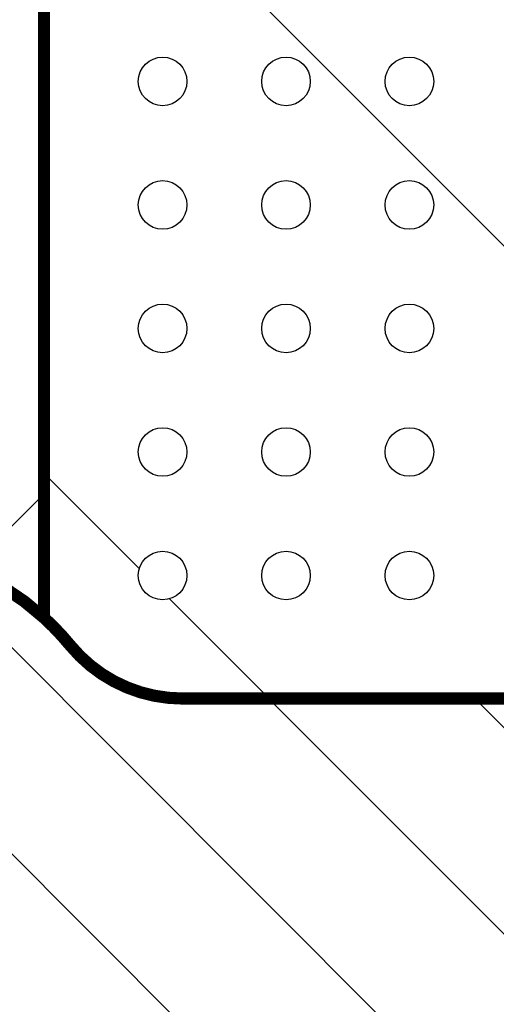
# Model space of a CAD drawing. Header units: inches. Extents: x 71 to 912, y 11 to 605.
# Tile 56 of 94: x 588 to 597, y 250 to 270. Entities that reach past the tile are written whole.
import ezdxf

# ---------------------------------------------------------------- set-up
doc = ezdxf.new("R2010")
doc.units = ezdxf.units.IN
doc.layers.add('1', color=7, linetype='Continuous')

# ---------------------------------------------------------------- blocks, each defined once
blk = doc.blocks.new('E8021-96570_pcb__1', base_point=(115.5700000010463, 95.77000044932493))
at = {"layer": '1', "linetype": 'Continuous'}
h = blk.add_hatch(dxfattribs=at)
h.set_pattern_fill('_USER', color=1, angle=45, pattern_type=0)
h.set_pattern_definition([(45, (0, 0), (-0.7071067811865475, 0.7071067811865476), [])])
edge = h.paths.add_edge_path()
edge.add_line((697.2300000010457, 400.4000004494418), (673.2000000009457, 400.4000004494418))
edge.add_arc((673.2000000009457, 396.4000004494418), 4, 90, 180)
edge.add_line((669.2000000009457, 396.4000004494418), (669.2000000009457, 224.4000004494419))
edge.add_arc((673.2000000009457, 224.4000004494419), 4, 180, 270)
edge.add_line((673.2000000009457, 220.4000004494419), (697.2300000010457, 220.4000004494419))
edge.add_line((697.2300000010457, 220.4000004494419), (697.2300000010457, 95.77000044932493))
edge.add_line((697.2300000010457, 95.77000044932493), (413.9072226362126, 95.77000044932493))
edge.add_arc((406.4000000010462, 88.42891004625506), 10.5, 44.35896565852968, 135.6410343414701)
edge.add_line((398.8927773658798, 95.77000044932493), (316.7373705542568, 95.77000044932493))
edge.add_arc((308.3749708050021, 89.42017600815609), 10.50000000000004, 37.21050780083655, 142.7894921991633)
edge.add_line((300.0125710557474, 95.77000044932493), (115.5700000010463, 95.77000044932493))
edge.add_line((115.5700000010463, 95.77000044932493), (115.5700000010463, 220.4000004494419))
edge.add_line((115.5700000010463, 220.4000004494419), (139.6000000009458, 220.4000004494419))
edge.add_arc((139.6000000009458, 224.4000004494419), 4, 270, 360)
edge.add_line((143.6000000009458, 224.4000004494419), (143.6000000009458, 396.4000004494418))
edge.add_arc((139.6000000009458, 396.4000004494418), 4, 0, 90)
edge.add_line((139.6000000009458, 400.4000004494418), (115.5700000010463, 400.4000004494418))
edge.add_line((115.5700000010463, 400.4000004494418), (115.5700000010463, 525.0300004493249))
edge.add_line((115.5700000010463, 525.0300004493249), (300.0127332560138, 525.0300004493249))
edge.add_arc((308.3750000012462, 531.3800000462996), 10.49999999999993, 217.2117079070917, 322.7882920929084)
edge.add_line((316.7372667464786, 525.0300004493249), (325.2327773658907, 525.0300004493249))
edge.add_arc((332.7400000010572, 532.3710908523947), 10.49999999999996, 224.358965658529, 315.6410343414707)
edge.add_line((340.2472226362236, 525.0300004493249), (472.5527773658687, 525.0300004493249))
edge.add_arc((480.0600000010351, 532.3710908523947), 10.49999999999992, 224.3589656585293, 315.6410343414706)
edge.add_line((487.5672226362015, 525.0300004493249), (697.2300000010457, 525.0300004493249))
edge.add_line((697.2300000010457, 525.0300004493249), (697.2300000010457, 400.4000004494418))
edge = h.paths.add_edge_path(flags=16)
edge.add_arc((188.9200000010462, 477.2200004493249), 4, 270, 360)
edge.add_line((192.9200000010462, 477.2200004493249), (192.9200000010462, 514.2200004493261))
edge.add_arc((188.9200000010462, 514.2200004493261), 4, 0, 90)
edge.add_line((188.9200000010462, 518.2200004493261), (181.9200000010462, 518.2200004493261))
edge.add_arc((181.9200000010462, 514.2200004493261), 4, 90, 180)
edge.add_line((177.9200000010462, 514.2200004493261), (177.9200000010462, 477.2200004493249))
edge.add_arc((181.9200000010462, 477.2200004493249), 4, 180, 270)
edge.add_line((181.9200000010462, 473.2200004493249), (188.9200000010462, 473.2200004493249))
edge = h.paths.add_edge_path(flags=16)
edge.add_arc((336.2400000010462, 514.2200004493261), 4, 0, 90)
edge.add_line((336.2400000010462, 518.2200004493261), (329.2400000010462, 518.2200004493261))
edge.add_arc((329.2400000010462, 514.2200004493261), 4, 90, 180)
edge.add_line((325.2400000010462, 514.2200004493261), (325.2400000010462, 477.2200004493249))
edge.add_arc((329.2400000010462, 477.2200004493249), 4, 180, 270)
edge.add_line((329.2400000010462, 473.2200004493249), (336.2400000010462, 473.2200004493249))
edge.add_arc((336.2400000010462, 477.2200004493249), 4, 270, 360)
edge.add_line((340.2400000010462, 477.2200004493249), (340.2400000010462, 514.2200004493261))
edge = h.paths.add_edge_path(flags=16)
edge.add_arc((181.9200000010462, 143.5800004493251), 4, 90, 180)
edge.add_line((177.9200000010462, 143.5800004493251), (177.9200000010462, 106.5800004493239))
edge.add_arc((181.9200000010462, 106.5800004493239), 4, 180, 270)
edge.add_line((181.9200000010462, 102.5800004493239), (188.9200000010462, 102.5800004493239))
edge.add_arc((188.9200000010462, 106.5800004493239), 4, 270, 360)
edge.add_line((192.9200000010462, 106.5800004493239), (192.9200000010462, 143.5800004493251))
edge.add_arc((188.9200000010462, 143.5800004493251), 4, 0, 90)
edge.add_line((188.9200000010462, 147.5800004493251), (181.9200000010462, 147.5800004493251))
edge = h.paths.add_edge_path(flags=16)
edge.add_arc((336.2400000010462, 106.5800004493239), 4, 270, 360)
edge.add_line((340.2400000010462, 106.5800004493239), (340.2400000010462, 143.5800004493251))
edge.add_arc((336.2400000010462, 143.5800004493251), 4, 0, 90)
edge.add_line((336.2400000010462, 147.5800004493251), (329.2400000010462, 147.5800004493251))
edge.add_arc((329.2400000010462, 143.5800004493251), 4, 90, 180)
edge.add_line((325.2400000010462, 143.5800004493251), (325.2400000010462, 106.5800004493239))
edge.add_arc((329.2400000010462, 106.5800004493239), 4, 180, 270)
edge.add_line((329.2400000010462, 102.5800004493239), (336.2400000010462, 102.5800004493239))
edge = h.paths.add_edge_path(flags=16)
edge.add_arc((483.5600000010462, 514.2200004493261), 4, 0, 90)
edge.add_line((483.5600000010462, 518.2200004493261), (476.5600000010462, 518.2200004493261))
edge.add_arc((476.5600000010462, 514.2200004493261), 4, 90, 180)
edge.add_line((472.5600000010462, 514.2200004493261), (472.5600000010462, 477.2200004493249))
edge.add_arc((476.5600000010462, 477.2200004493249), 4, 180, 270)
edge.add_line((476.5600000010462, 473.2200004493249), (483.5600000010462, 473.2200004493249))
edge.add_arc((483.5600000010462, 477.2200004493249), 4, 270, 360)
edge.add_line((487.5600000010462, 477.2200004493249), (487.5600000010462, 514.2200004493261))
edge = h.paths.add_edge_path(flags=16)
edge.add_arc((630.8800000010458, 477.2200004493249), 4, 270, 360)
edge.add_line((634.8800000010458, 477.2200004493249), (634.8800000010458, 514.2200004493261))
edge.add_arc((630.8800000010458, 514.2200004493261), 4, 0, 90)
edge.add_line((630.8800000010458, 518.2200004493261), (623.8800000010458, 518.2200004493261))
edge.add_arc((623.8800000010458, 514.2200004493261), 4, 90, 180)
edge.add_line((619.8800000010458, 514.2200004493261), (619.8800000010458, 477.2200004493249))
edge.add_arc((623.8800000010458, 477.2200004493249), 4, 180, 270)
edge.add_line((623.8800000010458, 473.2200004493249), (630.8800000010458, 473.2200004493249))
edge = h.paths.add_edge_path(flags=16)
edge.add_arc((483.5600000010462, 143.5800004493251), 4, 0, 90)
edge.add_line((483.5600000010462, 147.5800004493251), (476.5600000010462, 147.5800004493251))
edge.add_arc((476.5600000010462, 143.5800004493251), 4, 90, 180)
edge.add_line((472.5600000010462, 143.5800004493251), (472.5600000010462, 106.5800004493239))
edge.add_arc((476.5600000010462, 106.5800004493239), 4, 180, 270)
edge.add_line((476.5600000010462, 102.5800004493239), (483.5600000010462, 102.5800004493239))
edge.add_arc((483.5600000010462, 106.5800004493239), 4, 270, 360)
edge.add_line((487.5600000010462, 106.5800004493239), (487.5600000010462, 143.5800004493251))
edge = h.paths.add_edge_path(flags=16)
edge.add_arc((630.8800000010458, 106.5800004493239), 4, 270, 360)
edge.add_line((634.8800000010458, 106.5800004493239), (634.8800000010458, 143.5800004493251))
edge.add_arc((630.8800000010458, 143.5800004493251), 4, 0, 90)
edge.add_line((630.8800000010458, 147.5800004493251), (623.8800000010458, 147.5800004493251))
edge.add_arc((623.8800000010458, 143.5800004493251), 4, 90, 180)
edge.add_line((619.8800000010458, 143.5800004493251), (619.8800000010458, 106.5800004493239))
edge.add_arc((623.8800000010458, 106.5800004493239), 4, 180, 270)
edge.add_line((623.8800000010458, 102.5800004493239), (630.8800000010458, 102.5800004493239))
edge = h.paths.add_edge_path(flags=16)
edge.add_line((416.7300000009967, 220.6000004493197), (396.0700000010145, 220.600000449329))
edge.add_line((396.0700000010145, 220.600000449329), (396.0700000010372, 199.260000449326))
edge.add_line((396.0700000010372, 199.260000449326), (396.0700000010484, 106.5800004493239))
edge.add_arc((392.0700000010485, 106.5800004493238), 3.999999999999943, -89.9999999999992, 7.958078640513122e-13, ccw=False)
edge.add_line((392.0700000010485, 102.5800004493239), (347.0700000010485, 102.5800004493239))
edge.add_arc((347.070000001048, 106.5800004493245), 4.000000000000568, 180.0000000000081, 270.00000000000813, ccw=False)
edge.add_line((343.0700000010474, 106.5800004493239), (343.0700000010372, 199.260000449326))
edge.add_line((343.0700000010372, 199.260000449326), (343.0700000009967, 220.6000004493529))
edge.add_line((343.0700000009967, 220.6000004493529), (322.4100000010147, 220.6000004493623))
edge.add_line((322.4100000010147, 220.6000004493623), (322.4100000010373, 199.260000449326))
edge.add_line((322.4100000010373, 199.260000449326), (322.4100000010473, 106.5800004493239))
edge.add_arc((318.4100000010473, 106.5800004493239), 4, 270, 360, ccw=False)
edge.add_line((318.4100000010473, 102.5800004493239), (273.4100000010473, 102.5800004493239))
edge.add_arc((273.4100000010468, 106.5800004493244), 4.000000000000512, 180.0000000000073, 270.00000000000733, ccw=False)
edge.add_line((269.4100000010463, 106.5800004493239), (269.4100000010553, 199.260000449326))
edge.add_line((269.4100000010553, 199.260000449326), (269.4100000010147, 220.6000004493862))
edge.add_line((269.4100000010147, 220.6000004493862), (248.7500000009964, 220.6000004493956))
edge.add_line((248.7500000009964, 220.6000004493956), (248.750000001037, 199.260000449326))
edge.add_line((248.750000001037, 199.260000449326), (248.7500000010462, 106.5800004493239))
edge.add_arc((244.7500000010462, 106.5800004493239), 4, 270, 360, ccw=False)
edge.add_line((244.7500000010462, 102.5800004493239), (199.7500000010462, 102.5800004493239))
edge.add_arc((199.7500000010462, 106.5800004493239), 4, 180, 270, ccw=False)
edge.add_line((195.7500000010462, 106.5800004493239), (195.750000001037, 199.260000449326))
edge.add_line((195.750000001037, 199.260000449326), (195.7500000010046, 220.6000004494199))
edge.add_line((195.7500000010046, 220.6000004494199), (175.0900000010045, 220.6000004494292))
edge.add_line((175.0900000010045, 220.6000004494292), (175.0900000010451, 199.260000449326))
edge.add_line((175.0900000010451, 199.260000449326), (175.0900000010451, 106.5800004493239))
edge.add_arc((171.0900000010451, 106.5800004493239), 4, 270, 360, ccw=False)
edge.add_line((171.0900000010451, 102.5800004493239), (126.0900000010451, 102.5800004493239))
edge.add_arc((126.0900000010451, 106.5800004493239), 4, 180, 270, ccw=False)
edge.add_line((122.0900000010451, 106.5800004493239), (122.0900000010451, 199.260000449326))
edge.add_arc((126.0900000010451, 199.260000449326), 4, 90, 180, ccw=False)
edge.add_line((126.0900000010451, 203.260000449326), (147.7900000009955, 203.260000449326))
edge.add_line((147.7900000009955, 203.260000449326), (147.7900000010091, 233.4000004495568))
edge.add_line((147.7900000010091, 233.4000004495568), (147.7900000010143, 245.0000004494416))
edge.add_line((147.7900000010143, 245.0000004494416), (147.7900000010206, 258.8000004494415))
edge.add_line((147.7900000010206, 258.8000004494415), (147.7900000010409, 304.0000004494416))
edge.add_line((147.7900000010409, 304.0000004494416), (147.7900000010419, 305.8318607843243))
edge.add_arc((150.7900000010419, 305.8318607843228), 2.999999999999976, 130.4160598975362, 179.9999999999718, ccw=False)
edge.add_arc((146.9000000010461, 310.4000004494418), 2.99999999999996, 49.583940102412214, 310.41605989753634, ccw=False)
edge.add_arc((150.7900000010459, 314.9681401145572), 2.999999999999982, 179.9999999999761, 229.5839401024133, ccw=False)
edge.add_line((147.7900000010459, 314.9681401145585), (147.7900000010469, 316.8000004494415))
edge.add_line((147.7900000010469, 316.8000004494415), (147.7900000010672, 362.0000004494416))
edge.add_line((147.7900000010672, 362.0000004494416), (147.7900000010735, 375.8000004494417))
edge.add_line((147.7900000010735, 375.8000004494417), (147.7900000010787, 387.4000004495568))
edge.add_line((147.7900000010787, 387.4000004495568), (147.7900000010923, 417.540000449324))
edge.add_line((147.7900000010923, 417.540000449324), (126.0900000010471, 417.540000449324))
edge.add_arc((126.0900000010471, 421.540000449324), 4, 180, 270, ccw=False)
edge.add_line((122.0900000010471, 421.540000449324), (122.0900000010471, 514.2200004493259))
edge.add_arc((126.0900000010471, 514.2200004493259), 4, 90, 180, ccw=False)
edge.add_line((126.0900000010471, 518.2200004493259), (171.0900000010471, 518.2200004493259))
edge.add_arc((171.0900000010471, 514.2200004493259), 4, 0, 90, ccw=False)
edge.add_line((175.0900000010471, 514.2200004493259), (175.0900000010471, 421.540000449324))
edge.add_line((175.0900000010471, 421.540000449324), (175.0900000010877, 400.2000004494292))
edge.add_line((175.0900000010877, 400.2000004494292), (195.7500000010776, 400.2000004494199))
edge.add_line((195.7500000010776, 400.2000004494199), (195.7500000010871, 421.540000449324))
edge.add_line((195.7500000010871, 421.540000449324), (195.7500000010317, 514.2200004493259))
edge.add_arc((199.7500000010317, 514.2200004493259), 4, 90, 180, ccw=False)
edge.add_line((199.7500000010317, 518.2200004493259), (244.7500000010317, 518.2200004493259))
edge.add_arc((244.7500000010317, 514.2200004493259), 4, 0, 90, ccw=False)
edge.add_line((248.7500000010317, 514.2200004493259), (248.750000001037, 421.540000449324))
edge.add_line((248.750000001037, 421.540000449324), (248.7500000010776, 400.2000004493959))
edge.add_line((248.7500000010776, 400.2000004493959), (269.4100000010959, 400.2000004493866))
edge.add_line((269.4100000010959, 400.2000004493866), (269.4100000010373, 421.540000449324))
edge.add_line((269.4100000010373, 421.540000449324), (269.4100000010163, 514.2200004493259))
edge.add_arc((273.4100000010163, 514.2200004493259), 4, 90, 180, ccw=False)
edge.add_line((273.4100000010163, 518.2200004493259), (318.4100000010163, 518.2200004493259))
edge.add_arc((318.4100000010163, 514.2200004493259), 4, 0, 90, ccw=False)
edge.add_line((322.4100000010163, 514.2200004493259), (322.4100000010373, 421.540000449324))
edge.add_line((322.4100000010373, 421.540000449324), (322.4100000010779, 400.2000004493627))
edge.add_line((322.4100000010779, 400.2000004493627), (343.0700000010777, 400.2000004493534))
edge.add_line((343.0700000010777, 400.2000004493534), (343.0700000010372, 421.540000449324))
edge.add_line((343.0700000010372, 421.540000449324), (343.0700000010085, 514.2200004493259))
edge.add_arc((347.0700000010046, 514.2200004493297), 3.999999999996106, 90.00000000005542, 180.0000000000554, ccw=False)
edge.add_line((347.0700000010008, 518.2200004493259), (392.0700000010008, 518.2200004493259))
edge.add_arc((392.0700000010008, 514.2200004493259), 4, 0, 90, ccw=False)
edge.add_line((396.0700000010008, 514.2200004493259), (396.0700000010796, 421.540000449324))
edge.add_line((396.0700000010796, 421.540000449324), (396.0700000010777, 400.2000004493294))
edge.add_line((396.0700000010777, 400.2000004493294), (416.7300000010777, 400.2000004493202))
edge.add_line((416.7300000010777, 400.2000004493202), (416.7300000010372, 421.540000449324))
edge.add_line((416.7300000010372, 421.540000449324), (416.7300000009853, 514.2200004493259))
edge.add_arc((420.7300000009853, 514.2200004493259), 4, 90, 180, ccw=False)
edge.add_line((420.7300000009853, 518.2200004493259), (465.7300000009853, 518.2200004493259))
edge.add_arc((465.7300000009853, 514.2200004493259), 4, 0, 90, ccw=False)
edge.add_line((469.7300000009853, 514.2200004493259), (469.7300000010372, 421.540000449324))
edge.add_line((469.7300000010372, 421.540000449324), (469.7300000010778, 400.2000004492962))
edge.add_line((469.7300000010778, 400.2000004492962), (490.3900000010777, 400.2000004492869))
edge.add_line((490.3900000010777, 400.2000004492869), (490.3900000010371, 421.540000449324))
edge.add_line((490.3900000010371, 421.540000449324), (490.3900000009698, 514.2200004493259))
edge.add_arc((494.3900000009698, 514.2200004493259), 4, 90, 180, ccw=False)
edge.add_line((494.3900000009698, 518.2200004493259), (539.3900000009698, 518.2200004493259))
edge.add_arc((539.3900000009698, 514.2200004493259), 4, 0, 90, ccw=False)
edge.add_line((543.3900000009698, 514.2200004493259), (543.3900000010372, 421.540000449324))
edge.add_line((543.3900000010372, 421.540000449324), (543.3900000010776, 400.2000004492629))
edge.add_line((543.3900000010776, 400.2000004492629), (564.0500000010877, 400.2000004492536))
edge.add_line((564.0500000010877, 400.2000004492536), (564.0500000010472, 421.540000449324))
edge.add_line((564.0500000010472, 421.540000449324), (564.0500000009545, 514.2200004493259))
edge.add_arc((568.0500000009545, 514.2200004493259), 4, 90, 180, ccw=False)
edge.add_line((568.0500000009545, 518.2200004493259), (613.0500000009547, 518.2200004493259))
edge.add_arc((613.0500000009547, 514.2200004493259), 4, 0, 90, ccw=False)
edge.add_line((617.0500000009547, 514.2200004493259), (617.0500000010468, 421.540000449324))
edge.add_line((617.0500000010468, 421.540000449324), (617.0500000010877, 400.200000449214))
edge.add_line((617.0500000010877, 400.200000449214), (637.7100000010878, 400.2000004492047))
edge.add_line((637.7100000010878, 400.2000004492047), (637.7100000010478, 421.540000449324))
edge.add_line((637.7100000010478, 421.540000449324), (637.7100000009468, 514.2200004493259))
edge.add_arc((641.7100000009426, 514.2200004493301), 3.999999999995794, 90.00000000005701, 180.0000000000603, ccw=False)
edge.add_line((641.7100000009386, 518.2200004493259), (686.7100000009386, 518.2200004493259))
edge.add_arc((686.7100000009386, 514.2200004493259), 4, 0, 90, ccw=False)
edge.add_line((690.7100000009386, 514.2200004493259), (690.7100000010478, 421.540000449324))
edge.add_arc((686.7100000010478, 421.540000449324), 4, 269.9999999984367, 360, ccw=False)
edge.add_line((686.7100000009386, 417.540000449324), (665.0100000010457, 417.540000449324))
edge.add_line((665.0100000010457, 417.540000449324), (665.0100000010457, 387.4000004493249))
edge.add_line((665.0100000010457, 387.4000004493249), (665.0100000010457, 375.8000004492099))
edge.add_line((665.0100000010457, 375.8000004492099), (665.0100000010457, 362.0000004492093))
edge.add_line((665.0100000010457, 362.0000004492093), (665.0100000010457, 317.8000004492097))
edge.add_line((665.0100000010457, 317.8000004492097), (665.0100000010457, 314.968140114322))
edge.add_arc((662.0100000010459, 314.9681401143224), 2.999999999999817, 310.4160598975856, 359.9999999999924, ccw=False)
edge.add_arc((665.9000000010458, 310.4000004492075), 2.999999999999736, -130.4160598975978, 130.4160598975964, ccw=False)
edge.add_arc((662.0100000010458, 305.8318607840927), 2.999999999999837, 6.480149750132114e-12, 49.583940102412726, ccw=False)
edge.add_line((665.0100000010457, 305.831860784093), (665.0100000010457, 303.0000004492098))
edge.add_line((665.0100000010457, 303.0000004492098), (665.0100000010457, 258.8000004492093))
edge.add_line((665.0100000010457, 258.8000004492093), (665.0100000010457, 245.0000004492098))
edge.add_line((665.0100000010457, 245.0000004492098), (665.0100000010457, 233.400000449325))
edge.add_line((665.0100000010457, 233.400000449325), (665.0100000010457, 203.260000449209))
edge.add_line((665.0100000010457, 203.260000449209), (686.7100000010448, 203.260000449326))
edge.add_arc((686.7100000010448, 199.260000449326), 4, 0, 90, ccw=False)
edge.add_line((690.7100000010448, 199.260000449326), (690.7100000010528, 106.5800004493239))
edge.add_arc((686.7100000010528, 106.5800004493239), 4, 270, 360, ccw=False)
edge.add_line((686.7100000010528, 102.5800004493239), (641.7100000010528, 102.5800004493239))
edge.add_arc((641.7100000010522, 106.5800004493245), 4.000000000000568, 180.0000000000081, 270.00000000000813, ccw=False)
edge.add_line((637.7100000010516, 106.5800004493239), (637.7100000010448, 199.260000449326))
edge.add_line((637.7100000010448, 199.260000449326), (637.7100000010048, 220.6000004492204))
edge.add_line((637.7100000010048, 220.6000004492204), (617.0500000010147, 220.6000004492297))
edge.add_line((617.0500000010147, 220.6000004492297), (617.0500000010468, 199.260000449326))
edge.add_line((617.0500000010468, 199.260000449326), (617.0500000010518, 106.5800004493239))
edge.add_arc((613.0500000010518, 106.5800004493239), 4, 270, 360, ccw=False)
edge.add_line((613.0500000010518, 102.5800004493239), (568.0500000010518, 102.5800004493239))
edge.add_arc((568.0500000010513, 106.5800004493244), 4.000000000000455, 180.0000000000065, 270.0000000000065, ccw=False)
edge.add_line((564.0500000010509, 106.5800004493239), (564.0500000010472, 199.260000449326))
edge.add_line((564.0500000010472, 199.260000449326), (564.0500000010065, 220.6000004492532))
edge.add_line((564.0500000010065, 220.6000004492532), (543.3900000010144, 220.6000004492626))
edge.add_line((543.3900000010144, 220.6000004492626), (543.3900000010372, 199.260000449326))
edge.add_line((543.3900000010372, 199.260000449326), (543.3900000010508, 106.5800004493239))
edge.add_arc((539.3900000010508, 106.5800004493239), 4, 270, 360, ccw=False)
edge.add_line((539.3900000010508, 102.5800004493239), (494.3900000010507, 102.5800004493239))
edge.add_arc((494.3900000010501, 106.5800004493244), 4.00000000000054, 180.0000000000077, 270.00000000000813, ccw=False)
edge.add_line((490.3900000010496, 106.5800004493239), (490.3900000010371, 199.260000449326))
edge.add_line((490.3900000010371, 199.260000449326), (490.3900000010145, 220.6000004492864))
edge.add_line((490.3900000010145, 220.6000004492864), (469.7300000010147, 220.6000004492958))
edge.add_line((469.7300000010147, 220.6000004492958), (469.7300000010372, 199.260000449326))
edge.add_line((469.7300000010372, 199.260000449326), (469.7300000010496, 106.5800004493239))
edge.add_arc((465.7300000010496, 106.5800004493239), 4, 270, 360, ccw=False)
edge.add_line((465.7300000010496, 102.5800004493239), (420.7300000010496, 102.5800004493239))
edge.add_arc((420.730000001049, 106.5800004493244), 4.00000000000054, 180.0000000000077, 270.00000000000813, ccw=False)
edge.add_line((416.7300000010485, 106.5800004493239), (416.7300000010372, 199.260000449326))
edge.add_line((416.7300000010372, 199.260000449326), (416.7300000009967, 220.6000004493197))
edge = h.paths.add_edge_path(flags=16)
edge.add_arc((118.7900000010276, 508.5200004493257), 3, 0, 360)
edge = h.paths.add_edge_path(flags=16)
edge.add_arc((185.4200000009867, 467.8800004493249), 3, 0, 360)
edge = h.paths.add_edge_path(flags=16)
edge.add_arc((118.7900000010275, 412.400000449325), 3, 0, 360)
edge = h.paths.add_edge_path(flags=16)
edge.add_arc((185.4200000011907, 408.4700000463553), 8, 0, 360)
edge = h.paths.add_edge_path(flags=16)
edge.add_arc((266.1100000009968, 508.5200004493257), 3, 0, 360)
edge = h.paths.add_edge_path(flags=16)
edge.add_arc((332.7400000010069, 467.8800004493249), 3, 0, 360)
edge = h.paths.add_edge_path(flags=16)
edge.add_arc((266.1100000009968, 412.400000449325), 3, 0, 360)
edge = h.paths.add_edge_path(flags=16)
edge.add_arc((118.7900000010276, 208.4000004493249), 3, 0, 360)
edge = h.paths.add_edge_path(flags=16)
edge.add_arc((185.4200000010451, 152.920000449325), 3, 0, 360)
edge = h.paths.add_edge_path(flags=16)
edge.add_arc((118.7900000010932, 105.280000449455), 1.509999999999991, 0, 360)
edge = h.paths.add_edge_path(flags=16)
edge.add_arc((118.7900000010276, 112.2800004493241), 3, 0, 360)
edge = h.paths.add_edge_path(flags=16)
edge.add_arc((266.1100000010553, 208.4000004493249), 3, 0, 360)
edge = h.paths.add_edge_path(flags=16)
edge.add_arc((266.1100000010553, 112.2800004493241), 3, 0, 360)
edge = h.paths.add_edge_path(flags=16)
edge.add_arc((332.7400000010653, 152.920000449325), 3, 0, 360)
edge = h.paths.add_edge_path(flags=16)
edge.add_arc((413.4300000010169, 508.5200004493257), 3, 0, 360)
edge = h.paths.add_edge_path(flags=16)
edge.add_arc((406.3999708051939, 514.4001760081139), 6, 0, 360)
edge = h.paths.add_edge_path(flags=16)
edge.add_arc((546.6900000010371, 508.5200004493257), 3, 0, 360)
edge = h.paths.add_edge_path(flags=16)
edge.add_arc((480.0600000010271, 467.8800004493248), 3, 0, 360)
edge = h.paths.add_edge_path(flags=16)
edge.add_arc((546.6900000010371, 412.400000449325), 3, 0, 360)
edge = h.paths.add_edge_path(flags=16)
edge.add_arc((413.4300000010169, 412.400000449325), 3, 0, 360)
edge = h.paths.add_edge_path(flags=16)
edge.add_arc((694.0100000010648, 508.5200004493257), 3, 0, 360)
edge = h.paths.add_edge_path(flags=16)
edge.add_arc((627.3800000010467, 467.8800004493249), 3, 0, 360)
edge = h.paths.add_edge_path(flags=16)
edge.add_arc((694.0100000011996, 515.5200004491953), 1.510000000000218, 0, 360)
edge = h.paths.add_edge_path(flags=16)
edge.add_arc((627.3800000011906, 408.4700000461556), 8, 0, 360)
edge = h.paths.add_edge_path(flags=16)
edge.add_arc((694.0100000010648, 412.400000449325), 3, 0, 360)
edge = h.paths.add_edge_path(flags=16)
edge.add_arc((546.6900000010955, 208.4000004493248), 3, 0, 360)
edge = h.paths.add_edge_path(flags=16)
edge.add_arc((413.4300000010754, 208.4000004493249), 3, 0, 360)
edge = h.paths.add_edge_path(flags=16)
edge.add_arc((406.400000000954, 106.4000004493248), 6, 0, 360)
edge = h.paths.add_edge_path(flags=16)
edge.add_arc((413.4300000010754, 112.2800004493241), 3, 0, 360)
edge = h.paths.add_edge_path(flags=16)
edge.add_arc((406.3999708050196, 127.9001760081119), 8, 0, 360)
edge = h.paths.add_edge_path(flags=16)
edge.add_arc((480.0600000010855, 152.9200004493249), 3, 0, 360)
edge = h.paths.add_edge_path(flags=16)
edge.add_arc((546.6900000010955, 112.2800004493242), 3, 0, 360)
edge = h.paths.add_edge_path(flags=16)
edge.add_arc((694.0100000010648, 208.4000004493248), 3, 0, 360)
edge = h.paths.add_edge_path(flags=16)
edge.add_arc((627.3800000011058, 152.9200004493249), 3, 0, 360)
edge = h.paths.add_edge_path(flags=16)
edge.add_arc((694.0100000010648, 112.280000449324), 3, 0, 360)
h = blk.add_hatch(dxfattribs=at)
h.set_pattern_fill('_USER', color=6, scale=8, angle=45, pattern_type=0)
h.set_pattern_definition([(45, (0, 0), (-5.65685424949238, 5.656854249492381), [])])
h.paths.add_polyline_path([(588.1100003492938, 302.4391018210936), (588.1100003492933, 300.9000000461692), (588.1100003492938, 257.4602836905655), (580.1525138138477, 256.8941180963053), (577.8357029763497, 255.8000004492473), (568.0500000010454, 255.8000004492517), (564.0500000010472, 259.8000004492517), (564.0500000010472, 265.4000004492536), (564.0500000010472, 300.4000004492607), (564.0500000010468, 300.9000000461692), (564.0500000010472, 303.0000004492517), (568.050000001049, 307.0000004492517), (580.4000000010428, 307.0000004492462), (581.6584530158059, 307.0000004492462)])
h = blk.add_hatch(dxfattribs=at)
h.set_pattern_fill('_USER', color=5, scale=10, angle=135, pattern_type=0)
h.set_pattern_definition([(135, (0, 0), (-7.071067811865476, -7.071067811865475), [])])
h.paths.add_polyline_path([(610.9000000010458, 306.4000004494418), (613.0071307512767, 307.0000004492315), (613.5100003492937, 307.0000004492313), (613.5100003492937, 255.8000004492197), (601.4781145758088, 255.8000004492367), (599.9418854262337, 255.8000004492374), (590.9642977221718, 255.8000004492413), (588.6474868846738, 256.8941180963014), (588.1100003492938, 257.4602836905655), (588.1100003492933, 300.9000000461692), (588.1100003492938, 302.4391018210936), (596.1415469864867, 307.0000004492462), (596.7431748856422, 307.0000004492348), (605.4000000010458, 307.0000004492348), (607.7928692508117, 307.0000004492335), (609.9000000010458, 306.4000004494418)])
edge = h.paths.add_edge_path(flags=16)
edge.add_arc((590.5500003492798, 298.9700004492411), 0.5, 0, 360)
edge = h.paths.add_edge_path(flags=16)
edge.add_arc((605.7900003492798, 298.9700004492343), 0.5, 0, 360)
edge = h.paths.add_edge_path(flags=16)
edge.add_arc((598.1700003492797, 298.9700004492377), 0.5, 0, 360)
edge = h.paths.add_edge_path(flags=16)
edge.add_arc((603.2500003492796, 298.9700004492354), 0.5, 0, 360)
edge = h.paths.add_edge_path(flags=16)
edge.add_arc((593.0900003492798, 298.9700004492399), 0.5, 0, 360)
edge = h.paths.add_edge_path(flags=16)
edge.add_arc((595.6300003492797, 298.9700004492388), 0.5, 0, 360)
edge = h.paths.add_edge_path(flags=16)
edge.add_arc((590.5500003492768, 291.3500004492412), 0.5, 0, 360)
edge = h.paths.add_edge_path(flags=16)
edge.add_arc((593.0900003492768, 291.35000044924), 0.5, 0, 360)
edge = h.paths.add_edge_path(flags=16)
edge.add_arc((595.6300003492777, 293.8900004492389), 0.5, 0, 360)
edge = h.paths.add_edge_path(flags=16)
edge.add_arc((595.6300003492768, 291.3500004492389), 0.5, 0, 360)
edge = h.paths.add_edge_path(flags=16)
edge.add_arc((595.6300003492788, 296.4300004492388), 0.5, 0, 360)
edge = h.paths.add_edge_path(flags=16)
edge.add_arc((593.0900003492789, 296.43000044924), 0.5, 0, 360)
edge = h.paths.add_edge_path(flags=16)
edge.add_arc((593.0900003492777, 293.89000044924), 0.5, 0, 360)
edge = h.paths.add_edge_path(flags=16)
edge.add_arc((590.5500003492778, 293.8900004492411), 0.5, 0, 360)
edge = h.paths.add_edge_path(flags=16)
edge.add_arc((590.5500003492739, 286.2700004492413), 0.5, 0, 360)
edge = h.paths.add_edge_path(flags=16)
edge.add_arc((595.6300003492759, 288.8100004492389), 0.5, 0, 360)
edge = h.paths.add_edge_path(flags=16)
edge.add_arc((595.6300003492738, 286.270000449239), 0.5, 0, 360)
edge = h.paths.add_edge_path(flags=16)
edge.add_arc((593.0900003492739, 286.2700004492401), 0.5, 0, 360)
edge = h.paths.add_edge_path(flags=16)
edge.add_arc((590.5500003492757, 288.8100004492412), 0.5, 0, 360)
edge = h.paths.add_edge_path(flags=16)
edge.add_arc((598.1700003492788, 296.4300004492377), 0.5, 0, 360)
edge = h.paths.add_edge_path(flags=16)
edge.add_arc((598.1700003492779, 293.8900004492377), 0.5, 0, 360)
edge = h.paths.add_edge_path(flags=16)
edge.add_arc((605.7900003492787, 296.4300004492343), 0.5, 0, 360)
edge = h.paths.add_edge_path(flags=16)
edge.add_arc((603.2500003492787, 296.4300004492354), 0.5, 0, 360)
edge = h.paths.add_edge_path(flags=16)
edge.add_arc((603.2500003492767, 291.3500004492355), 0.5, 0, 360)
edge = h.paths.add_edge_path(flags=16)
edge.add_arc((605.7900003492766, 291.3500004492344), 0.5, 0, 360)
edge = h.paths.add_edge_path(flags=16)
edge.add_arc((605.7900003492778, 293.8900004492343), 0.5, 0, 360)
edge = h.paths.add_edge_path(flags=16)
edge.add_arc((598.1700003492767, 291.3500004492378), 0.5, 0, 360)
edge = h.paths.add_edge_path(flags=16)
edge.add_arc((598.1700003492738, 286.2700004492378), 0.5, 0, 360)
edge = h.paths.add_edge_path(flags=16)
edge.add_arc((603.2500003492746, 288.8100004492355), 0.5, 0, 360)
edge = h.paths.add_edge_path(flags=16)
edge.add_arc((605.7900003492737, 286.2700004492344), 0.5, 0, 360)
edge = h.paths.add_edge_path(flags=16)
edge.add_arc((603.2500003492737, 286.2700004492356), 0.5, 0, 360)
edge = h.paths.add_edge_path(flags=16)
edge.add_arc((598.1700003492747, 288.8100004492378), 0.5, 0, 360)
edge = h.paths.add_edge_path(flags=16)
edge.add_arc((593.0900003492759, 288.8100004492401), 0.5, 0, 360)
edge = h.paths.add_edge_path(flags=16)
edge.add_arc((605.7900003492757, 288.8100004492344), 0.5, 0, 360)
edge = h.paths.add_edge_path(flags=16)
edge.add_arc((603.2500003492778, 293.8900004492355), 0.5, 0, 360)
edge = h.paths.add_edge_path(flags=16)
edge.add_arc((608.3300003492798, 298.9700004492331), 0.5, 0, 360)
edge = h.paths.add_edge_path(flags=16)
edge.add_arc((610.8700003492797, 298.970000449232), 0.5, 0, 360)
edge = h.paths.add_edge_path(flags=16)
edge.add_arc((608.3300003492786, 296.4300004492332), 0.5, 0, 360)
edge = h.paths.add_edge_path(flags=16)
edge.add_arc((608.3300003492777, 293.8900004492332), 0.5, 0, 360)
edge = h.paths.add_edge_path(flags=16)
edge.add_arc((608.3300003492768, 291.3500004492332), 0.5, 0, 360)
edge = h.paths.add_edge_path(flags=16)
edge.add_arc((610.8700003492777, 293.8900004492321), 0.5, 0, 360)
edge = h.paths.add_edge_path(flags=16)
edge.add_arc((610.8700003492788, 296.430000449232), 0.5, 0, 360)
edge = h.paths.add_edge_path(flags=16)
edge.add_arc((610.8700003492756, 288.8100004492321), 0.5, 0, 360)
edge = h.paths.add_edge_path(flags=16)
edge.add_arc((608.3300003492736, 286.2700004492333), 0.5, 0, 360)
edge = h.paths.add_edge_path(flags=16)
edge.add_arc((610.8700003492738, 286.2700004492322), 0.5, 0, 360)
edge = h.paths.add_edge_path(flags=16)
edge.add_arc((608.3300003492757, 288.8100004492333), 0.5, 0, 360)
edge = h.paths.add_edge_path(flags=16)
edge.add_arc((590.5500003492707, 278.6500004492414), 0.5, 0, 360)
edge = h.paths.add_edge_path(flags=16)
edge.add_arc((595.6300003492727, 283.730000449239), 0.5, 0, 360)
edge = h.paths.add_edge_path(flags=16)
edge.add_arc((595.6300003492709, 278.6500004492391), 0.5, 0, 360)
edge = h.paths.add_edge_path(flags=16)
edge.add_arc((595.6300003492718, 281.1900004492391), 0.5, 0, 360)
edge = h.paths.add_edge_path(flags=16)
edge.add_arc((590.5500003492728, 283.7300004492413), 0.5, 0, 360)
edge = h.paths.add_edge_path(flags=16)
edge.add_arc((593.0900003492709, 278.6500004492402), 0.5, 0, 360)
edge = h.paths.add_edge_path(flags=16)
edge.add_arc((593.0900003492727, 283.7300004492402), 0.5, 0, 360)
edge = h.paths.add_edge_path(flags=16)
edge.add_arc((593.0900003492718, 281.1900004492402), 0.5, 0, 360)
edge = h.paths.add_edge_path(flags=16)
edge.add_arc((590.5500003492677, 271.0300004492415), 0.5, 0, 360)
edge = h.paths.add_edge_path(flags=16)
edge.add_arc((593.0900003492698, 276.1100004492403), 0.5, 0, 360)
edge = h.paths.add_edge_path(flags=16)
edge.add_arc((593.0900003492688, 273.5700004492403), 0.5, 0, 360)
edge = h.paths.add_edge_path(flags=16)
edge.add_arc((595.6300003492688, 273.5700004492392), 0.5, 0, 360)
edge = h.paths.add_edge_path(flags=16)
edge.add_arc((593.0900003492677, 271.0300004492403), 0.5, 0, 360)
edge = h.paths.add_edge_path(flags=16)
edge.add_arc((595.6300003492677, 271.0300004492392), 0.5, 0, 360)
edge = h.paths.add_edge_path(flags=16)
edge.add_arc((590.5500003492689, 273.5700004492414), 0.5, 0, 360)
edge = h.paths.add_edge_path(flags=16)
edge.add_arc((595.6300003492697, 276.1100004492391), 0.5, 0, 360)
edge = h.paths.add_edge_path(flags=16)
edge.add_arc((590.5500003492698, 276.1100004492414), 0.5, 0, 360)
edge = h.paths.add_edge_path(flags=16)
edge.add_arc((598.1700003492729, 283.7300004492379), 0.5, 0, 360)
edge = h.paths.add_edge_path(flags=16)
edge.add_arc((598.1700003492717, 281.1900004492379), 0.5, 0, 360)
edge = h.paths.add_edge_path(flags=16)
edge.add_arc((598.1700003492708, 278.650000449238), 0.5, 0, 360)
edge = h.paths.add_edge_path(flags=16)
edge.add_arc((603.2500003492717, 281.1900004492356), 0.5, 0, 360)
edge = h.paths.add_edge_path(flags=16)
edge.add_arc((603.2500003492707, 278.6500004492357), 0.5, 0, 360)
edge = h.paths.add_edge_path(flags=16)
edge.add_arc((603.2500003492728, 283.7300004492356), 0.5, 0, 360)
edge = h.paths.add_edge_path(flags=16)
edge.add_arc((605.7900003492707, 278.6500004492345), 0.5, 0, 360)
edge = h.paths.add_edge_path(flags=16)
edge.add_arc((605.7900003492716, 281.1900004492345), 0.5, 0, 360)
edge = h.paths.add_edge_path(flags=16)
edge.add_arc((598.1700003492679, 271.0300004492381), 0.5, 0, 360)
edge = h.paths.add_edge_path(flags=16)
edge.add_arc((603.2500003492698, 276.1100004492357), 0.5, 0, 360)
edge = h.paths.add_edge_path(flags=16)
edge.add_arc((603.2500003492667, 271.0300004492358), 0.5, 0, 360)
edge = h.paths.add_edge_path(flags=16)
edge.add_arc((603.2500003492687, 273.5700004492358), 0.5, 0, 360)
edge = h.paths.add_edge_path(flags=16)
edge.add_arc((605.7900003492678, 271.0300004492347), 0.5, 0, 360)
edge = h.paths.add_edge_path(flags=16)
edge.add_arc((598.1700003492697, 276.110000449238), 0.5, 0, 360)
edge = h.paths.add_edge_path(flags=16)
edge.add_arc((605.7900003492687, 273.5700004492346), 0.5, 0, 360)
edge = h.paths.add_edge_path(flags=16)
edge.add_arc((598.1700003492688, 273.570000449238), 0.5, 0, 360)
edge = h.paths.add_edge_path(flags=16)
edge.add_arc((605.7900003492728, 283.7300004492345), 0.5, 0, 360)
edge = h.paths.add_edge_path(flags=16)
edge.add_arc((590.5500003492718, 281.1900004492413), 0.5, 0, 360)
edge = h.paths.add_edge_path(flags=16)
edge.add_arc((605.7900003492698, 276.1100004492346), 0.5, 0, 360)
edge = h.paths.add_edge_path(flags=16)
edge.add_arc((590.5500003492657, 268.4900004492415), 0.5, 0, 360)
edge = h.paths.add_edge_path(flags=16)
edge.add_arc((590.5500003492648, 265.9500004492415), 0.5, 0, 360)
edge = h.paths.add_edge_path(flags=16)
edge.add_arc((593.0900003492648, 265.9500004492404), 0.5, 0, 360)
edge = h.paths.add_edge_path(flags=16)
edge.add_arc((595.6300003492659, 268.4900004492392), 0.5, 0, 360)
edge = h.paths.add_edge_path(flags=16)
edge.add_arc((593.0900003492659, 268.4900004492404), 0.5, 0, 360)
edge = h.paths.add_edge_path(flags=16)
edge.add_arc((595.6300003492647, 265.9500004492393), 0.5, 0, 360)
edge = h.paths.add_edge_path(flags=16)
edge.add_arc((590.5500003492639, 263.4100004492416), 0.5, 0, 360)
edge = h.paths.add_edge_path(flags=16)
edge.add_arc((595.6300003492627, 260.8700004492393), 0.5, 0, 360)
edge = h.paths.add_edge_path(flags=16)
edge.add_arc((590.5500003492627, 260.8700004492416), 0.5, 0, 360)
edge = h.paths.add_edge_path(flags=16)
edge.add_arc((595.6300003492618, 258.3300004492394), 0.5, 0, 360)
edge = h.paths.add_edge_path(flags=16)
edge.add_arc((590.5500003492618, 258.3300004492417), 0.5, 0, 360)
edge = h.paths.add_edge_path(flags=16)
edge.add_arc((593.0900003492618, 258.3300004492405), 0.5, 0, 360)
edge = h.paths.add_edge_path(flags=16)
edge.add_arc((598.1700003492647, 265.9500004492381), 0.5, 0, 360)
edge = h.paths.add_edge_path(flags=16)
edge.add_arc((603.2500003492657, 268.4900004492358), 0.5, 0, 360)
edge = h.paths.add_edge_path(flags=16)
edge.add_arc((605.7900003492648, 265.9500004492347), 0.5, 0, 360)
edge = h.paths.add_edge_path(flags=16)
edge.add_arc((603.2500003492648, 265.9500004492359), 0.5, 0, 360)
edge = h.paths.add_edge_path(flags=16)
edge.add_arc((598.1700003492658, 268.4900004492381), 0.5, 0, 360)
edge = h.paths.add_edge_path(flags=16)
edge.add_arc((605.7900003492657, 268.4900004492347), 0.5, 0, 360)
edge = h.paths.add_edge_path(flags=16)
edge.add_arc((603.2500003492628, 260.8700004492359), 0.5, 0, 360)
edge = h.paths.add_edge_path(flags=16)
edge.add_arc((603.2500003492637, 263.4100004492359), 0.5, 0, 360)
edge = h.paths.add_edge_path(flags=16)
edge.add_arc((605.7900003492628, 260.8700004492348), 0.5, 0, 360)
edge = h.paths.add_edge_path(flags=16)
edge.add_arc((605.7900003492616, 258.3300004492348), 0.5, 0, 360)
edge = h.paths.add_edge_path(flags=16)
edge.add_arc((603.2500003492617, 258.330000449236), 0.5, 0, 360)
edge = h.paths.add_edge_path(flags=16)
edge.add_arc((598.1700003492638, 263.4100004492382), 0.5, 0, 360)
edge = h.paths.add_edge_path(flags=16)
edge.add_arc((598.1700003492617, 258.3300004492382), 0.5, 0, 360)
edge = h.paths.add_edge_path(flags=16)
edge.add_arc((593.0900003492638, 263.4100004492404), 0.5, 0, 360)
edge = h.paths.add_edge_path(flags=16)
edge.add_arc((595.6300003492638, 263.4100004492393), 0.5, 0, 360)
edge = h.paths.add_edge_path(flags=16)
edge.add_arc((605.7900003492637, 263.4100004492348), 0.5, 0, 360)
edge = h.paths.add_edge_path(flags=16)
edge.add_arc((610.8700003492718, 281.1900004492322), 0.5, 0, 360)
edge = h.paths.add_edge_path(flags=16)
edge.add_arc((610.8700003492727, 283.7300004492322), 0.5, 0, 360)
edge = h.paths.add_edge_path(flags=16)
edge.add_arc((608.3300003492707, 278.6500004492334), 0.5, 0, 360)
edge = h.paths.add_edge_path(flags=16)
edge.add_arc((608.3300003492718, 281.1900004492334), 0.5, 0, 360)
edge = h.paths.add_edge_path(flags=16)
edge.add_arc((608.3300003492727, 283.7300004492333), 0.5, 0, 360)
edge = h.paths.add_edge_path(flags=16)
edge.add_arc((610.8700003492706, 278.6500004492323), 0.5, 0, 360)
edge = h.paths.add_edge_path(flags=16)
edge.add_arc((608.3300003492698, 276.1100004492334), 0.5, 0, 360)
edge = h.paths.add_edge_path(flags=16)
edge.add_arc((608.3300003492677, 273.5700004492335), 0.5, 0, 360)
edge = h.paths.add_edge_path(flags=16)
edge.add_arc((610.8700003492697, 276.1100004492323), 0.5, 0, 360)
edge = h.paths.add_edge_path(flags=16)
edge.add_arc((610.8700003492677, 271.0300004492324), 0.5, 0, 360)
edge = h.paths.add_edge_path(flags=16)
edge.add_arc((610.8700003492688, 273.5700004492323), 0.5, 0, 360)
edge = h.paths.add_edge_path(flags=16)
edge.add_arc((608.3300003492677, 271.0300004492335), 0.5, 0, 360)
edge = h.paths.add_edge_path(flags=16)
edge.add_arc((608.3300003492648, 265.9500004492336), 0.5, 0, 360)
edge = h.paths.add_edge_path(flags=16)
edge.add_arc((610.8700003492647, 265.9500004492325), 0.5, 0, 360)
edge = h.paths.add_edge_path(flags=16)
edge.add_arc((608.3300003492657, 268.4900004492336), 0.5, 0, 360)
edge = h.paths.add_edge_path(flags=16)
edge.add_arc((608.3300003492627, 260.8700004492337), 0.5, 0, 360)
edge = h.paths.add_edge_path(flags=16)
edge.add_arc((608.3300003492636, 263.4100004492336), 0.5, 0, 360)
edge = h.paths.add_edge_path(flags=16)
edge.add_arc((610.8700003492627, 260.8700004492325), 0.5, 0, 360)
edge = h.paths.add_edge_path(flags=16)
edge.add_arc((610.8700003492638, 263.4100004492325), 0.5, 0, 360)
edge = h.paths.add_edge_path(flags=16)
edge.add_arc((608.3300003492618, 258.3300004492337), 0.5, 0, 360)
edge = h.paths.add_edge_path(flags=16)
edge.add_arc((593.0900003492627, 260.8700004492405), 0.5, 0, 360)
edge = h.paths.add_edge_path(flags=16)
edge.add_arc((610.8700003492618, 258.3300004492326), 0.5, 0, 360)
edge = h.paths.add_edge_path(flags=16)
edge.add_arc((590.5500003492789, 296.4300004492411), 0.5, 0, 360)
edge = h.paths.add_edge_path(flags=16)
edge.add_arc((598.1700003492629, 260.8700004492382), 0.5, 0, 360)
edge = h.paths.add_edge_path(flags=16)
edge.add_arc((610.8700003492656, 268.4900004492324), 0.5, 0, 360)
edge = h.paths.add_edge_path(flags=16)
edge.add_arc((610.8700003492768, 291.3500004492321), 0.5, 0, 360)
h = blk.add_hatch(dxfattribs=at)
h.set_pattern_fill('_USER', color=1, scale=3, angle=135, pattern_type=0)
h.set_pattern_definition([(135, (0, 0), (-2.121320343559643, -2.121320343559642), [])])
edge = h.paths.add_edge_path()
edge.add_arc((577.8357029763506, 258.8000004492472), 2.999999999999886, 269.9999999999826, 320.5581979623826)
edge.add_arc((584.4000003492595, 253.400000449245), 5.500000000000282, 47.58113791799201, 140.5581979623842, ccw=False)
edge.add_arc((584.4000003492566, 253.4000004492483), 5.499999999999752, 39.44180203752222, 47.58113791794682, ccw=False)
edge.add_arc((590.9642977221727, 258.8000004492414), 3.000000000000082, 219.4418020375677, 269.9999999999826)
edge.add_line((590.9642977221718, 255.8000004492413), (599.9418854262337, 255.8000004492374))
edge.add_arc((600.7100000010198, 252.9000004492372), 2.999999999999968, 104.8351115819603, 435.1648884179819)
edge.add_line((601.4781145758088, 255.8000004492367), (613.5100003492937, 255.8000004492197))
edge.add_line((613.5100003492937, 255.8000004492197), (625.3418854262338, 255.8000004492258))
edge.add_arc((626.1100000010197, 252.9000004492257), 2.999999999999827, 104.8351115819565, 435.1648884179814)
edge.add_line((626.8781145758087, 255.8000004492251), (638.9100003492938, 255.8000004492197))
edge.add_line((638.9100003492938, 255.8000004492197), (650.7418854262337, 255.8000004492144))
edge.add_arc((651.5100000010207, 252.9000004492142), 3.000000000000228, 104.8351115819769, 435.1648884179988)
edge.add_line((652.2781145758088, 255.8000004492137), (662.0100000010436, 255.8000004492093))
edge.add_arc((662.0100000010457, 258.8000004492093), 2.999999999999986, 269.9999999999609, 360)
edge.add_line((665.0100000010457, 258.8000004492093), (665.0100000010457, 245.0000004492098))
edge.add_arc((661.0100000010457, 245.0000004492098), 4, 0, 89.99999999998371)
edge.add_line((661.0100000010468, 249.0000004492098), (588.5821050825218, 249.0000004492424))
edge.add_arc((588.5821050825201, 246.0000004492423), 3.000000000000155, 89.99999999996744, 119.4729316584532)
edge.add_arc((584.4000003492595, 253.400000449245), 5.499999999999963, 240.527068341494, 299.4729316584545, ccw=False)
edge.add_arc((580.2178956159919, 246.0000004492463), 3.000000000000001, 60.52706834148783, 89.99999999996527)
edge.add_line((580.2178956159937, 249.0000004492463), (568.050000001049, 249.0000004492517))
edge.add_arc((568.0500000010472, 245.0000004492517), 4, 89.99999999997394, 180)
edge.add_line((564.0500000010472, 245.0000004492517), (564.0500000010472, 233.400000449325))
edge.add_arc((568.0500000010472, 233.400000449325), 4, 180, 270)
edge.add_line((568.0500000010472, 229.400000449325), (661.0100000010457, 229.400000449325))
edge.add_arc((661.0100000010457, 233.400000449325), 4, 270, 360)
edge.add_line((665.0100000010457, 233.400000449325), (665.0100000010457, 203.260000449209))
edge.add_line((665.0100000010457, 203.260000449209), (641.7100000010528, 203.260000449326))
edge.add_arc((641.7100000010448, 199.260000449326), 4, 89.99999999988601, 180)
edge.add_line((637.7100000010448, 199.260000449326), (637.7100000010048, 220.6000004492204))
edge.add_line((637.7100000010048, 220.6000004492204), (617.0500000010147, 220.6000004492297))
edge.add_line((617.0500000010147, 220.6000004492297), (617.0500000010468, 199.260000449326))
edge.add_arc((613.0500000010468, 199.260000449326), 4, 0, 90)
edge.add_line((613.0500000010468, 203.260000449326), (568.0500000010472, 203.260000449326))
edge.add_arc((568.0500000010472, 199.260000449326), 4, 90, 180)
edge.add_line((564.0500000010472, 199.260000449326), (564.0500000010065, 220.6000004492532))
edge.add_line((564.0500000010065, 220.6000004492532), (543.3900000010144, 220.6000004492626))
edge.add_line((543.3900000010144, 220.6000004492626), (543.3900000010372, 199.260000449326))
edge.add_arc((539.3900000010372, 199.260000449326), 4, 0, 90)
edge.add_line((539.3900000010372, 203.260000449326), (494.3900000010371, 203.260000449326))
edge.add_arc((494.3900000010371, 199.260000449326), 4, 90, 180)
edge.add_line((490.3900000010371, 199.260000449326), (490.3900000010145, 220.6000004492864))
edge.add_line((490.3900000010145, 220.6000004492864), (469.7300000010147, 220.6000004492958))
edge.add_line((469.7300000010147, 220.6000004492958), (469.7300000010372, 199.260000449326))
edge.add_arc((465.7300000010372, 199.260000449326), 4, 0, 90)
edge.add_line((465.7300000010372, 203.260000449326), (420.7300000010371, 203.260000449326))
edge.add_arc((420.7300000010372, 199.260000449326), 4, 90.00000000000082, 180)
edge.add_line((416.7300000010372, 199.260000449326), (416.7300000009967, 220.6000004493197))
edge.add_line((416.7300000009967, 220.6000004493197), (396.0700000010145, 220.600000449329))
edge.add_line((396.0700000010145, 220.600000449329), (396.0700000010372, 199.260000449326))
edge.add_arc((392.0700000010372, 199.260000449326), 4, 0, 90)
edge.add_line((392.0700000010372, 203.260000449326), (347.0700000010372, 203.260000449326))
edge.add_arc((347.0700000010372, 199.260000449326), 4, 90, 180)
edge.add_line((343.0700000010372, 199.260000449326), (343.0700000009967, 220.6000004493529))
edge.add_line((343.0700000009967, 220.6000004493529), (322.4100000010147, 220.6000004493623))
edge.add_line((322.4100000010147, 220.6000004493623), (322.4100000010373, 199.260000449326))
edge.add_arc((318.4100000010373, 199.260000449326), 4, 0, 90)
edge.add_line((318.4100000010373, 203.260000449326), (273.4100000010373, 203.260000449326))
edge.add_arc((273.4100000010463, 199.260000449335), 3.999999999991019, 90.00000000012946, 180.0000000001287)
edge.add_line((269.4100000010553, 199.260000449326), (269.4100000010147, 220.6000004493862))
edge.add_line((269.4100000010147, 220.6000004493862), (248.7500000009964, 220.6000004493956))
edge.add_line((248.7500000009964, 220.6000004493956), (248.750000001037, 199.260000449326))
edge.add_arc((244.750000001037, 199.260000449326), 4, 0, 90)
edge.add_line((244.750000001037, 203.260000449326), (199.7500000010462, 203.260000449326))
edge.add_arc((199.750000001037, 199.260000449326), 4, 89.9999999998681, 180)
edge.add_line((195.750000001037, 199.260000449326), (195.7500000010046, 220.6000004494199))
edge.add_line((195.7500000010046, 220.6000004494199), (175.0900000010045, 220.6000004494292))
edge.add_line((175.0900000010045, 220.6000004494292), (175.0900000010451, 199.260000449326))
edge.add_arc((171.0900000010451, 199.260000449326), 4, 0, 90.00000000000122)
edge.add_line((171.090000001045, 203.260000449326), (147.7900000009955, 203.260000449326))
edge.add_line((147.7900000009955, 203.260000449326), (147.7900000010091, 233.4000004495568))
edge.add_arc((151.7900000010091, 233.400000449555), 4, 179.9999999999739, 269.9999999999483)
edge.add_line((151.7900000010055, 229.400000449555), (244.7500000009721, 229.400000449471))
edge.add_arc((244.7500000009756, 233.400000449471), 4, 269.9999999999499, 359.9999999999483)
edge.add_line((248.7500000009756, 233.4000004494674), (248.7500000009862, 245.0000004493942))
edge.add_arc((244.7500000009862, 245.0000004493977), 4, 359.9999999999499, 449.9999999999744)
edge.add_line((244.750000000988, 249.0000004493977), (232.5821043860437, 249.0000004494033))
edge.add_arc((232.5821043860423, 246.0000004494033), 3, 89.99999999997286, 119.4729316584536)
edge.add_arc((228.3999996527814, 253.4000004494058), 5.500000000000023, 240.5270683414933, 299.4729316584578, ccw=False)
edge.add_arc((224.2178949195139, 246.000000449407), 3.000000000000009, 60.52706834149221, 89.99999999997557)
edge.add_line((224.2178949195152, 249.000000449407), (151.7900000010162, 249.0000004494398))
edge.add_arc((151.7900000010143, 245.0000004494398), 4, 89.99999999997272, 179.9999999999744)
edge.add_line((147.7900000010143, 245.0000004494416), (147.7900000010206, 258.8000004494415))
edge.add_arc((150.7900000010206, 258.8000004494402), 3.000000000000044, 179.9999999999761, 269.9999999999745)
edge.add_line((150.7900000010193, 255.8000004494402), (160.5218854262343, 255.8000004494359))
edge.add_arc((161.2900000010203, 252.9000004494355), 3.000000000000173, 104.8351115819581, 435.1648884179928)
edge.add_line((162.0581145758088, 255.8000004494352), (173.8899996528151, 255.8000004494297))
edge.add_line((173.8899996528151, 255.8000004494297), (185.921885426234, 255.8000004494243))
edge.add_arc((186.6900000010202, 252.9000004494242), 2.999999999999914, 104.8351115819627, 435.1648884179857)
edge.add_line((187.458114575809, 255.8000004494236), (199.2899996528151, 255.8000004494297))
edge.add_line((199.2899996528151, 255.8000004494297), (211.3218854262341, 255.8000004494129))
edge.add_arc((212.0900000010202, 252.9000004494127), 3.000000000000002, 104.8351115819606, 435.1648884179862)
edge.add_line((212.858114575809, 255.8000004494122), (221.8357022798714, 255.8000004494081))
edge.add_arc((221.8357022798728, 258.8000004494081), 3.000000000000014, 269.999999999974, 320.5581979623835)
edge.add_arc((228.3999996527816, 253.4000004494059), 5.500000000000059, 132.4188620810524, 140.5581979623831, ccw=False)
edge.add_arc((228.3999996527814, 253.4000004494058), 5.500000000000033, 39.44180203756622, 132.4188620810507, ccw=False)
edge.add_arc((234.964297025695, 258.8000004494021), 2.999999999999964, 219.4418020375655, 269.999999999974)
edge.add_line((234.9642970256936, 255.8000004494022), (244.7500000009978, 255.8000004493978))
edge.add_arc((244.7500000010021, 259.8000004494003), 4.000000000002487, 269.9999999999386, 359.9999999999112)
edge.add_line((248.7500000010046, 259.8000004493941), (248.7500000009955, 255.400000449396))
edge.add_line((248.7500000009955, 255.400000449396), (264.7000000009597, 255.400000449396))
edge.add_line((264.7000000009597, 255.400000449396), (264.7000000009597, 228.4000004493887))
edge.add_arc((269.2000000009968, 228.4000004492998), 4.500000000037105, 179.9999999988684, 269.9999999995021)
edge.add_line((269.2000000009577, 223.9000004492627), (543.6000000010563, 223.9000004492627))
edge.add_arc((543.6000000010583, 228.4000004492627), 4.5, 269.999999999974, 359.9999999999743)
edge.add_line((548.1000000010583, 228.4000004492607), (548.1000000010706, 255.4000004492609))
edge.add_line((548.1000000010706, 255.4000004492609), (564.0500000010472, 255.4000004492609))
edge.add_line((564.0500000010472, 255.4000004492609), (564.0500000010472, 259.8000004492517))
edge.add_arc((568.0500000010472, 259.8000004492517), 3.999999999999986, 180, 269.999999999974)
edge.add_line((568.0500000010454, 255.8000004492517), (577.8357029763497, 255.8000004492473))
at = {"color": 3, "linetype": 'Continuous', "const_width": 0.25}
for points in [[(588.1100003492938, 302.4391018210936), (588.1100003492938, 257.4602836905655)], [(599.9418854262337, 255.8000004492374), (590.9642977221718, 255.8000004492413)]]:
    blk.add_lwpolyline(points, dxfattribs=at)
for points in [[(588.1100003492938, 257.4602836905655, 0.42951534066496), (580.1525138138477, 256.8941180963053, 0.42951534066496)], [(588.6474868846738, 256.8941180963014, 0.03552949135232), (588.1100003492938, 257.4602836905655, 0.03552949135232)], [(588.6474868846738, 256.8941180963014, 0.22425135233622), (590.9642977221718, 255.8000004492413, 0.22425135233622)]]:
    blk.add_lwpolyline(points, format="xyb", dxfattribs=at)
at = {"color": 7, "linetype": 'Continuous'}
for centre in [(590.5500003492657, 268.4900004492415), (593.0900003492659, 268.4900004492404), (595.6300003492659, 268.4900004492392), (590.5500003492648, 265.9500004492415), (593.0900003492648, 265.9500004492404), (595.6300003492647, 265.9500004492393), (590.5500003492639, 263.4100004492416), (593.0900003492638, 263.4100004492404), (595.6300003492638, 263.4100004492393), (590.5500003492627, 260.8700004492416), (593.0900003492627, 260.8700004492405), (595.6300003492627, 260.8700004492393), (590.5500003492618, 258.3300004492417), (593.0900003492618, 258.3300004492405), (595.6300003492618, 258.3300004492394)]:
    blk.add_circle(centre, 0.5, dxfattribs=at)
blk = doc.blocks.new('E8021-96570__2', base_point=(115.5700000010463, 95.77000044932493))
blk.add_blockref('E8021-96570_pcb__1', (115.5700000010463, 95.77000044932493))
blk = doc.blocks.new('Front2', base_point=(406.400000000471, 310.4000000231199))
blk.add_blockref('E8021-96570__2', (115.5700000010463, 95.77000044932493))

msp = doc.modelspace()

# ---------------------------------------------------------------- block references
msp.add_blockref('Front2', (406.400000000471, 310.4000000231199))

doc.saveas('drawing.dxf')
